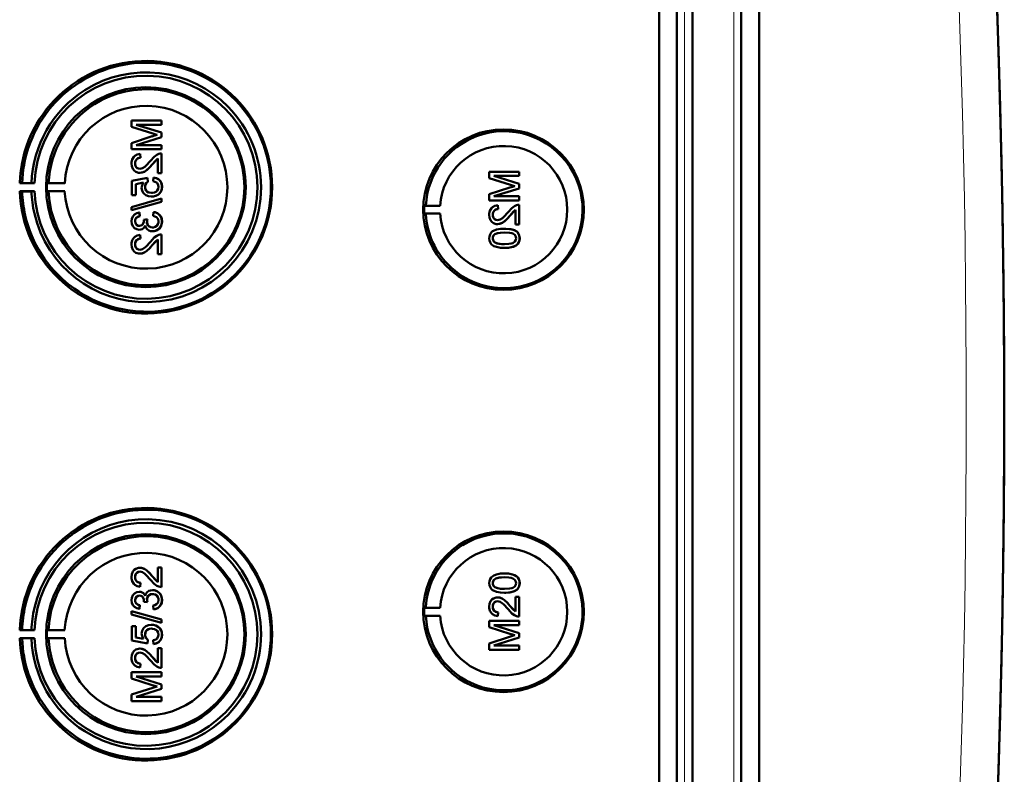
# Model space of a CAD drawing. Extents: x -2065 to 2446, y -2159 to 856.
# Tile 17 of 57: x 641 to 768, y -1638 to -1541. Entities that reach past the tile are written whole.
import ezdxf

# ---------------------------------------------------------------- set-up
doc = ezdxf.new("R2010")
doc.units = 0

msp = doc.modelspace()

# ---------------------------------------------------------------- linework, layer by layer
at = {"color": 7, "lineweight": 50}
for p, q in [((723.27, -1765.63), (723.27, -1417.6)), ((725.57, -1417.58), (725.57, -1765.65)), ((727.57, -1417.58), (727.57, -1765.65)), ((733.81, -1765.64), (733.81, -1417.58)), ((736.1, -1765.62), (736.1, -1417.61)), ((727.56, -1432.58), (727.56, -1745.38)), ((659.45, -1554.37), (655.59, -1554.37)), ((655.59, -1555.19), (655.59, -1554.37)), ((659.45, -1555.94), (656.19, -1554.92)), ((659.45, -1555.94), (656.19, -1554.92)), ((656.19, -1554.92), (659.45, -1554.92)), ((659.45, -1554.37), (659.45, -1554.37)), ((659.45, -1554.37), (659.45, -1554.92)), ((659.45, -1554.37), (659.45, -1554.92)), ((659.45, -1554.92), (659.45, -1554.92)), ((655.59, -1555.19), (658.3, -1556.05)), ((659.45, -1555.94), (659.45, -1555.94)), ((659.45, -1555.94), (659.45, -1556.51)), ((659.45, -1555.94), (659.45, -1556.51)), ((658.25, -1556.41), (655.59, -1557.27)), ((655.59, -1558.08), (655.59, -1557.27)), ((656.19, -1557.53), (659.45, -1556.51)), ((656.19, -1557.53), (659.45, -1556.51)), ((659.45, -1557.53), (656.19, -1557.53)), ((659.45, -1556.51), (659.45, -1556.51)), ((659.45, -1557.53), (659.45, -1557.53)), ((659.45, -1557.53), (659.45, -1558.08)), ((659.45, -1557.53), (659.45, -1558.08)), ((655.59, -1558.08), (659.45, -1558.08)), ((656.68, -1558.67), (656.69, -1558.67)), ((656.73, -1559.16), (656.68, -1558.67)), ((656.74, -1559.16), (656.69, -1558.67)), ((659.45, -1558.08), (659.45, -1558.08)), ((659.45, -1558.62), (659.45, -1558.62)), ((659.45, -1558.62), (659.45, -1561.14)), ((659.45, -1558.62), (659.45, -1561.14)), ((656.04, -1559.89), (656.05, -1559.89)), ((656.73, -1559.16), (656.74, -1559.16)), ((658.24, -1560.02), (658.25, -1560.02)), ((658.25, -1560.02), (658.95, -1559.26)), ((658.95, -1561.14), (658.95, -1559.25)), ((656.66, -1561.09), (656.67, -1561.09)), ((658.95, -1561.14), (659.45, -1561.14)), ((659.45, -1561.14), (659.45, -1561.14)), ((705.34, -1560.95), (701.48, -1560.95)), ((701.48, -1561.77), (701.48, -1560.95)), ((705.34, -1560.95), (705.34, -1560.95)), ((705.34, -1560.95), (705.34, -1561.5)), ((705.34, -1560.95), (705.34, -1561.5)), ((641.54, -1562.4), (641.24, -1562.44)), ((641.24, -1562.44), (643.12, -1562.44)), ((642.74, -1562.41), (641.54, -1562.4)), ((643.12, -1562.44), (642.74, -1562.41)), ((644.94, -1562.41), (644.73, -1562.44)), ((644.73, -1562.44), (647.01, -1562.44)), ((647.01, -1562.44), (644.94, -1562.41)), ((657.62, -1561.73), (655.64, -1562.13)), ((655.64, -1563.95), (655.64, -1562.13)), ((656.14, -1562.53), (657.14, -1562.33)), ((656.14, -1562.53), (656.15, -1562.53)), ((656.14, -1562.53), (656.14, -1563.95)), ((656.15, -1562.53), (657.14, -1562.33)), ((656.15, -1562.53), (656.15, -1563.95)), ((657.62, -1561.73), (657.63, -1561.73)), ((657.67, -1562.23), (657.62, -1561.73)), ((657.68, -1562.23), (657.63, -1561.73)), ((657.67, -1562.23), (657.68, -1562.23)), ((658.41, -1561.68), (658.36, -1562.18)), ((658.41, -1561.68), (658.42, -1561.68)), ((701.48, -1561.77), (704.19, -1562.63)), ((705.34, -1562.52), (702.08, -1561.5)), ((705.34, -1562.52), (702.08, -1561.5)), ((702.08, -1561.5), (705.34, -1561.5)), ((705.34, -1561.5), (705.34, -1561.5)), ((705.34, -1562.52), (705.34, -1562.52)), ((705.34, -1562.52), (705.34, -1563.09)), ((705.34, -1562.52), (705.34, -1563.09)), ((641.54, -1563.49), (641.24, -1563.44)), ((641.24, -1563.44), (643.12, -1563.44)), ((642.74, -1563.47), (641.54, -1563.49)), ((643.12, -1563.44), (642.74, -1563.47)), ((644.94, -1563.47), (644.73, -1563.44)), ((644.73, -1563.44), (647.01, -1563.44)), ((647.01, -1563.44), (644.94, -1563.47)), ((657.32, -1562.88), (657.33, -1562.88)), ((659.03, -1563.86), (659.04, -1563.86)), ((659.49, -1562.88), (659.5, -1562.88)), ((704.14, -1562.99), (701.48, -1563.85)), ((701.48, -1564.66), (701.48, -1563.85)), ((702.08, -1564.11), (705.34, -1563.09)), ((702.08, -1564.11), (705.34, -1563.09)), ((705.34, -1563.09), (705.34, -1563.09)), ((659.45, -1564.4), (655.59, -1565.49)), ((655.59, -1565.89), (659.45, -1564.81)), ((655.6, -1565.89), (659.45, -1564.81)), ((655.64, -1563.95), (656.14, -1563.95)), ((656.14, -1563.95), (656.15, -1563.95)), ((658.12, -1564.15), (658.13, -1564.15)), ((659.45, -1564.4), (659.45, -1564.4)), ((659.45, -1564.4), (659.45, -1564.81)), ((659.45, -1564.4), (659.45, -1564.81)), ((659.45, -1564.81), (659.45, -1564.81)), ((701.48, -1564.66), (705.34, -1564.66)), ((705.34, -1564.11), (702.08, -1564.11)), ((705.34, -1564.11), (705.34, -1564.11)), ((705.34, -1564.11), (705.34, -1564.66)), ((705.34, -1564.11), (705.34, -1564.66)), ((705.34, -1564.66), (705.34, -1564.66)), ((705.34, -1565.2), (705.34, -1565.2)), ((705.34, -1565.2), (705.34, -1567.72)), ((705.34, -1565.2), (705.34, -1567.72)), ((655.59, -1565.89), (655.59, -1565.49)), ((655.59, -1565.89), (655.6, -1565.89)), ((656.58, -1566.18), (656.59, -1566.18)), ((656.63, -1566.67), (656.58, -1566.18)), ((656.64, -1566.67), (656.59, -1566.18)), ((658.41, -1566.13), (658.36, -1566.62)), ((658.41, -1566.13), (658.42, -1566.13)), ((693.14, -1565.32), (693.34, -1565.29)), ((693.14, -1565.32), (695.18, -1565.32)), ((693.14, -1566.32), (693.34, -1566.35)), ((693.14, -1566.32), (695.18, -1566.32)), ((693.34, -1565.29), (695.18, -1565.32)), ((693.34, -1566.35), (695.18, -1566.32)), ((701.93, -1566.47), (701.94, -1566.47)), ((702.57, -1565.25), (702.58, -1565.25)), ((702.62, -1565.74), (702.57, -1565.25)), ((702.63, -1565.74), (702.58, -1565.25)), ((702.62, -1565.74), (702.63, -1565.74)), ((704.13, -1566.6), (704.84, -1565.84)), ((704.84, -1567.72), (704.84, -1565.83)), ((656.04, -1567.32), (656.05, -1567.32)), ((656.63, -1566.67), (656.64, -1566.67)), ((657.62, -1567.06), (657.17, -1567.11)), ((657.17, -1567.11), (657.18, -1567.18)), ((657.57, -1567.38), (657.57, -1567.38)), ((657.62, -1567.06), (657.63, -1567.06)), ((659.49, -1567.33), (659.5, -1567.33)), ((702.55, -1567.67), (702.55, -1567.67)), ((704.13, -1566.6), (704.13, -1566.6)), ((704.84, -1567.72), (705.34, -1567.72)), ((705.34, -1567.72), (705.34, -1567.72)), ((656.57, -1568.4), (656.58, -1568.4)), ((658.29, -1568.6), (658.29, -1568.6)), ((659.45, -1568.99), (659.45, -1568.99)), ((659.45, -1568.99), (659.45, -1571.51)), ((659.45, -1568.99), (659.45, -1571.51)), ((702.19, -1568.98), (702.2, -1568.98)), ((703.44, -1568.26), (703.44, -1568.26)), ((705.01, -1568.64), (705.02, -1568.64)), ((656.04, -1570.27), (656.05, -1570.27)), ((656.68, -1569.04), (656.69, -1569.04)), ((656.73, -1569.54), (656.68, -1569.04)), ((656.74, -1569.54), (656.69, -1569.04)), ((656.73, -1569.54), (656.74, -1569.54)), ((658.25, -1570.39), (658.95, -1569.63)), ((658.95, -1571.51), (658.95, -1569.63)), ((701.93, -1569.49), (701.94, -1569.49)), ((705.38, -1569.5), (705.39, -1569.5)), ((656.66, -1571.46), (656.67, -1571.46)), ((658.24, -1570.39), (658.25, -1570.39)), ((658.95, -1571.51), (659.45, -1571.51)), ((659.45, -1571.51), (659.45, -1571.51)), ((703.44, -1570.73), (703.44, -1570.73)), ((656.66, -1611.77), (656.67, -1611.77)), ((658.95, -1611.72), (659.45, -1611.72)), ((658.95, -1613.6), (658.95, -1611.72)), ((659.45, -1611.72), (659.45, -1614.24)), ((659.45, -1611.72), (659.45, -1614.24)), ((659.45, -1611.72), (659.45, -1611.72)), ((656.04, -1612.96), (656.05, -1612.96)), ((658.24, -1612.84), (658.25, -1612.84)), ((658.25, -1612.84), (658.95, -1613.6)), ((703.44, -1612.5), (703.44, -1612.5)), ((656.73, -1613.69), (656.68, -1614.19)), ((656.68, -1614.19), (656.69, -1614.19)), ((656.74, -1613.69), (656.69, -1614.19)), ((656.73, -1613.69), (656.74, -1613.69)), ((659.45, -1614.24), (659.45, -1614.24)), ((701.93, -1613.74), (701.94, -1613.74)), ((702.19, -1614.25), (702.2, -1614.25)), ((705.38, -1613.73), (705.39, -1613.73)), ((656.57, -1614.83), (656.58, -1614.83)), ((658.29, -1614.63), (658.29, -1614.63)), ((702.55, -1615.56), (702.55, -1615.56)), ((703.44, -1614.97), (703.44, -1614.97)), ((704.84, -1615.51), (705.34, -1615.51)), ((704.84, -1617.39), (704.84, -1615.51)), ((705.01, -1614.59), (705.02, -1614.59)), ((705.34, -1615.51), (705.34, -1618.03)), ((705.34, -1615.51), (705.34, -1618.03)), ((705.34, -1615.51), (705.34, -1615.51)), ((656.04, -1615.91), (656.05, -1615.91)), ((656.63, -1616.56), (656.58, -1617.05)), ((656.64, -1616.56), (656.59, -1617.05)), ((656.63, -1616.56), (656.64, -1616.56)), ((657.17, -1616.12), (657.18, -1616.05)), ((657.62, -1616.17), (657.17, -1616.12)), ((657.57, -1615.85), (657.57, -1615.85)), ((657.62, -1616.17), (657.63, -1616.17)), ((658.41, -1617.1), (658.36, -1616.61)), ((659.49, -1615.9), (659.5, -1615.9)), ((693.14, -1616.91), (693.34, -1616.88)), ((693.14, -1616.91), (695.18, -1616.91)), ((693.34, -1616.88), (695.18, -1616.91)), ((701.93, -1616.76), (701.94, -1616.76)), ((704.13, -1616.63), (704.84, -1617.39)), ((704.13, -1616.63), (704.13, -1616.63)), ((655.59, -1617.34), (659.45, -1618.42)), ((655.59, -1617.74), (655.59, -1617.34)), ((655.59, -1617.34), (655.6, -1617.34)), ((659.45, -1618.83), (655.59, -1617.74)), ((655.6, -1617.34), (659.45, -1618.42)), ((656.58, -1617.05), (656.59, -1617.05)), ((658.41, -1617.1), (658.42, -1617.1)), ((693.14, -1617.91), (693.34, -1617.94)), ((693.14, -1617.91), (695.18, -1617.91)), ((693.34, -1617.94), (695.18, -1617.91)), ((702.62, -1617.49), (702.57, -1617.98)), ((702.57, -1617.98), (702.58, -1617.98)), ((702.63, -1617.49), (702.58, -1617.98)), ((702.62, -1617.49), (702.63, -1617.49)), ((705.34, -1618.03), (705.34, -1618.03)), ((655.64, -1619.27), (656.14, -1619.27)), ((655.64, -1621.1), (655.64, -1619.27)), ((656.14, -1619.27), (656.14, -1620.7)), ((656.14, -1619.27), (656.15, -1619.27)), ((656.15, -1619.27), (656.15, -1620.7)), ((658.12, -1619.08), (658.13, -1619.08)), ((659.03, -1619.37), (659.04, -1619.37)), ((659.45, -1618.42), (659.45, -1618.83)), ((659.45, -1618.42), (659.45, -1618.83)), ((659.45, -1618.42), (659.45, -1618.42)), ((659.45, -1618.83), (659.45, -1618.83)), ((701.48, -1618.57), (705.34, -1618.57)), ((701.48, -1619.38), (701.48, -1618.57)), ((704.14, -1620.24), (701.48, -1619.38)), ((702.08, -1619.12), (705.34, -1620.14)), ((702.08, -1619.12), (705.34, -1620.14)), ((705.34, -1619.12), (702.08, -1619.12)), ((705.34, -1618.57), (705.34, -1619.12)), ((705.34, -1618.57), (705.34, -1619.12)), ((705.34, -1618.57), (705.34, -1618.57)), ((705.34, -1619.12), (705.34, -1619.12)), ((641.54, -1619.74), (641.24, -1619.79)), ((641.24, -1619.79), (643.12, -1619.79)), ((641.54, -1620.83), (641.24, -1620.79)), ((641.24, -1620.79), (643.12, -1620.79)), ((642.74, -1619.76), (641.54, -1619.74)), ((643.12, -1619.79), (642.74, -1619.76)), ((643.12, -1620.79), (642.74, -1620.81)), ((644.94, -1619.75), (644.73, -1619.79)), ((644.73, -1619.79), (647.01, -1619.79)), ((644.94, -1620.82), (644.73, -1620.79)), ((644.73, -1620.79), (647.01, -1620.79)), ((647.01, -1619.79), (644.94, -1619.75)), ((647.01, -1620.79), (644.94, -1620.82)), ((656.14, -1620.7), (657.14, -1620.89)), ((656.14, -1620.7), (656.15, -1620.7)), ((656.15, -1620.7), (657.14, -1620.89)), ((657.32, -1620.34), (657.33, -1620.34)), ((659.49, -1620.35), (659.5, -1620.35)), ((701.48, -1621.46), (704.19, -1620.6)), ((705.34, -1620.71), (702.08, -1621.73)), ((705.34, -1620.71), (702.08, -1621.73)), ((705.34, -1620.14), (705.34, -1620.71)), ((705.34, -1620.14), (705.34, -1620.71)), ((705.34, -1620.14), (705.34, -1620.14)), ((705.34, -1620.71), (705.34, -1620.71)), ((642.74, -1620.81), (641.54, -1620.83)), ((657.62, -1621.5), (655.64, -1621.1)), ((657.67, -1621), (657.62, -1621.5)), ((657.62, -1621.5), (657.63, -1621.5)), ((657.68, -1621), (657.63, -1621.5)), ((657.67, -1621), (657.68, -1621)), ((658.41, -1621.55), (658.36, -1621.05)), ((658.41, -1621.55), (658.42, -1621.55)), ((701.48, -1622.28), (701.48, -1621.46)), ((702.08, -1621.73), (705.34, -1621.73)), ((705.34, -1621.73), (705.34, -1622.28)), ((705.34, -1621.73), (705.34, -1622.28)), ((705.34, -1621.73), (705.34, -1621.73)), ((656.66, -1622.14), (656.67, -1622.14)), ((658.24, -1623.21), (658.25, -1623.21)), ((658.25, -1623.21), (658.95, -1623.97)), ((658.95, -1623.97), (658.95, -1622.09)), ((658.95, -1622.09), (659.45, -1622.09)), ((659.45, -1622.09), (659.45, -1624.61)), ((659.45, -1622.09), (659.45, -1624.61)), ((659.45, -1622.09), (659.45, -1622.09)), ((705.34, -1622.28), (701.48, -1622.28)), ((705.34, -1622.28), (705.34, -1622.28)), ((656.04, -1623.34), (656.05, -1623.34)), ((656.73, -1624.07), (656.68, -1624.56)), ((656.68, -1624.56), (656.69, -1624.56)), ((656.74, -1624.07), (656.69, -1624.56)), ((656.73, -1624.07), (656.74, -1624.07)), ((655.59, -1625.15), (659.45, -1625.15)), ((655.59, -1625.96), (655.59, -1625.15)), ((656.19, -1625.7), (659.45, -1626.72)), ((656.19, -1625.7), (659.45, -1626.72)), ((659.45, -1625.7), (656.19, -1625.7)), ((659.45, -1624.61), (659.45, -1624.61)), ((659.45, -1625.15), (659.45, -1625.7)), ((659.45, -1625.15), (659.45, -1625.7)), ((659.45, -1625.15), (659.45, -1625.15)), ((659.45, -1625.7), (659.45, -1625.7)), ((658.25, -1626.82), (655.59, -1625.96)), ((659.45, -1626.72), (659.45, -1627.29)), ((659.45, -1626.72), (659.45, -1627.29)), ((659.45, -1626.72), (659.45, -1626.72)), ((655.59, -1628.04), (658.3, -1627.18)), ((655.59, -1628.86), (655.59, -1628.04)), ((659.45, -1627.29), (656.19, -1628.31)), ((659.45, -1627.29), (656.19, -1628.31)), ((656.19, -1628.31), (659.45, -1628.31)), ((659.45, -1627.29), (659.45, -1627.29)), ((659.45, -1628.31), (659.45, -1628.86)), ((659.45, -1628.31), (659.45, -1628.86)), ((659.45, -1628.31), (659.45, -1628.31)), ((659.45, -1628.86), (655.59, -1628.86)), ((659.45, -1628.86), (659.45, -1628.86))]:
    msp.add_line(p, q, dxfattribs=at)
at = {"color": 7, "lineweight": 18}
for p, q in [((726.53, -1417.58), (726.53, -1765.65)), ((732.85, -1765.64), (732.85, -1417.58))]:
    msp.add_line(p, q, dxfattribs=at)
at = {"color": 7, "lineweight": 50}
for points in [[(656.68, -1558.67), (656.32, -1558.74), (656, -1558.92), (655.86, -1559.05), (655.68, -1559.37), (655.6, -1559.73), (655.59, -1559.9)], [(659.1, -1558.67), (658.84, -1558.79), (658.49, -1559.03), (658.01, -1559.56)], [(655.59, -1559.9), (655.63, -1560.26), (655.76, -1560.59), (655.93, -1560.8), (656.15, -1560.96), (656.49, -1561.08), (656.66, -1561.09)], [(656.04, -1559.89), (656.1, -1559.56), (656.22, -1559.37), (656.4, -1559.23), (656.62, -1559.17), (656.73, -1559.16)], [(656.66, -1560.6), (656.46, -1560.56), (656.27, -1560.45), (656.14, -1560.29), (656.06, -1560.1), (656.04, -1559.89)], [(656.05, -1559.89), (656.07, -1559.67), (656.13, -1559.5), (656.3, -1559.3), (656.55, -1559.18), (656.74, -1559.16)], [(656.67, -1560.6), (656.47, -1560.56), (656.32, -1560.48), (656.18, -1560.35), (656.1, -1560.2), (656.05, -1559.89)], [(658.01, -1559.56), (657.42, -1560.2), (657.29, -1560.32), (657, -1560.51), (656.66, -1560.6)], [(656.66, -1561.09), (656.85, -1561.07), (657.23, -1560.95), (657.56, -1560.73), (657.85, -1560.46), (658.24, -1560.02)], [(656.67, -1561.09), (656.95, -1561.05), (657.29, -1560.92), (657.55, -1560.74), (657.96, -1560.34), (658.25, -1560.02)], [(658.24, -1560.02), (658.64, -1559.54), (658.95, -1559.25)], [(657.14, -1562.33), (656.98, -1562.59), (656.89, -1562.87), (656.88, -1563.02)], [(657.32, -1562.88), (657.37, -1562.58), (657.49, -1562.38), (657.67, -1562.23)], [(657.33, -1562.88), (657.34, -1562.73), (657.46, -1562.44), (657.68, -1562.23)], [(658.36, -1562.18), (658.57, -1562.23), (658.77, -1562.32), (658.86, -1562.39), (659.02, -1562.67), (659.05, -1562.88)], [(659.49, -1562.88), (659.49, -1562.7), (659.39, -1562.35), (659.31, -1562.19), (659.07, -1561.93), (658.75, -1561.76), (658.41, -1561.68)], [(659.5, -1562.88), (659.46, -1562.52), (659.31, -1562.18), (659.04, -1561.9), (658.81, -1561.78), (658.42, -1561.68)], [(656.88, -1563.02), (656.94, -1563.39), (657.13, -1563.72), (657.41, -1563.97), (657.76, -1564.11), (658.12, -1564.15)], [(658.15, -1563.66), (657.9, -1563.63), (657.77, -1563.6), (657.55, -1563.47), (657.46, -1563.37), (657.35, -1563.14), (657.32, -1562.88)], [(658.12, -1564.15), (658.41, -1564.13), (658.78, -1564.01), (659.03, -1563.86)], [(658.13, -1564.15), (658.33, -1564.14), (658.7, -1564.05), (659.04, -1563.86)], [(659.05, -1562.88), (659.01, -1563.15), (658.88, -1563.38), (658.78, -1563.47), (658.54, -1563.6), (658.28, -1563.65), (658.15, -1563.66)], [(659.03, -1563.86), (659.27, -1563.62), (659.38, -1563.43), (659.46, -1563.21), (659.49, -1562.88)], [(659.04, -1563.86), (659.2, -1563.71), (659.34, -1563.53), (659.43, -1563.32), (659.49, -1563.1), (659.5, -1562.88)], [(656.58, -1566.18), (656.27, -1566.27), (655.98, -1566.43), (655.76, -1566.68), (655.63, -1566.98), (655.59, -1567.3)], [(659.49, -1567.33), (659.45, -1566.97), (659.3, -1566.64), (659.06, -1566.38), (658.91, -1566.28), (658.58, -1566.15), (658.41, -1566.13)], [(659.5, -1567.33), (659.46, -1566.98), (659.37, -1566.75), (659.23, -1566.54), (658.96, -1566.3), (658.62, -1566.16), (658.42, -1566.13)], [(702.57, -1565.25), (702.21, -1565.32), (701.89, -1565.5), (701.75, -1565.63), (701.57, -1565.95), (701.49, -1566.31), (701.48, -1566.48)], [(701.93, -1566.47), (701.99, -1566.14), (702.11, -1565.95), (702.29, -1565.81), (702.51, -1565.75), (702.62, -1565.74)], [(702.55, -1567.18), (702.34, -1567.14), (702.16, -1567.03), (702.03, -1566.87), (701.95, -1566.68), (701.93, -1566.47)], [(701.94, -1566.47), (701.96, -1566.25), (702.02, -1566.08), (702.19, -1565.88), (702.44, -1565.76), (702.63, -1565.74)], [(702.56, -1567.18), (702.36, -1567.14), (702.21, -1567.06), (702.07, -1566.93), (701.99, -1566.78), (701.94, -1566.47)], [(703.89, -1566.14), (703.31, -1566.78), (703.18, -1566.9), (702.89, -1567.09), (702.55, -1567.18)], [(704.99, -1565.25), (704.73, -1565.37), (704.38, -1565.61), (703.89, -1566.14)], [(704.13, -1566.6), (704.53, -1566.12), (704.84, -1565.83)], [(655.59, -1567.3), (655.64, -1567.63), (655.76, -1567.93), (655.97, -1568.18), (656.26, -1568.34), (656.57, -1568.4)], [(656.04, -1567.32), (656.06, -1567.13), (656.2, -1566.87), (656.36, -1566.76), (656.63, -1566.67)], [(656.59, -1567.91), (656.41, -1567.88), (656.25, -1567.79), (656.09, -1567.58), (656.04, -1567.32)], [(656.05, -1567.32), (656.07, -1567.13), (656.14, -1566.96), (656.27, -1566.82), (656.43, -1566.73), (656.64, -1566.67)], [(656.6, -1567.91), (656.42, -1567.88), (656.21, -1567.75), (656.08, -1567.53), (656.05, -1567.32)], [(657.18, -1567.18), (657.16, -1567.39), (657.04, -1567.68), (656.89, -1567.83), (656.79, -1567.87), (656.59, -1567.91)], [(658.28, -1568.1), (658.06, -1568.07), (657.85, -1567.97), (657.77, -1567.9), (657.63, -1567.71), (657.57, -1567.49), (657.57, -1567.38)], [(658.29, -1568.1), (658.06, -1568.07), (657.89, -1567.99), (657.69, -1567.8), (657.59, -1567.52), (657.57, -1567.38)], [(659.05, -1567.34), (659.04, -1567.46), (658.98, -1567.7), (658.83, -1567.89), (658.63, -1568.03), (658.4, -1568.1), (658.28, -1568.1)], [(658.29, -1568.6), (658.48, -1568.58), (658.85, -1568.46), (659.16, -1568.22), (659.38, -1567.89), (659.48, -1567.51), (659.49, -1567.33)], [(658.29, -1568.6), (658.68, -1568.54), (658.91, -1568.43), (659.12, -1568.27), (659.29, -1568.07), (659.45, -1567.71), (659.5, -1567.33)], [(658.36, -1566.62), (658.57, -1566.68), (658.77, -1566.78), (658.99, -1567.02), (659.05, -1567.34)], [(701.48, -1566.48), (701.52, -1566.84), (701.65, -1567.17), (701.82, -1567.38), (702.04, -1567.54), (702.38, -1567.66), (702.55, -1567.67)], [(702.55, -1567.67), (702.84, -1567.63), (703.18, -1567.5), (703.44, -1567.32), (703.85, -1566.92), (704.13, -1566.6)], [(702.55, -1567.67), (702.74, -1567.65), (703.12, -1567.53), (703.45, -1567.31), (703.74, -1567.04), (704.13, -1566.6)], [(656.57, -1568.4), (656.77, -1568.38), (656.95, -1568.31), (657.11, -1568.19), (657.29, -1567.96), (657.34, -1567.87)], [(656.58, -1568.4), (656.77, -1568.38), (656.96, -1568.31), (657.12, -1568.19), (657.25, -1568.05), (657.34, -1567.89)], [(657.34, -1567.87), (657.43, -1568.12), (657.58, -1568.33), (657.79, -1568.48), (658.03, -1568.57), (658.29, -1568.6)], [(703.44, -1568.26), (702.91, -1568.29), (702.4, -1568.38), (702.03, -1568.53), (701.92, -1568.6), (701.73, -1568.77), (701.58, -1569), (701.51, -1569.25), (701.48, -1569.5)], [(701.93, -1569.49), (701.94, -1569.37), (702.03, -1569.15), (702.19, -1568.98)], [(701.94, -1569.49), (701.96, -1569.31), (702.11, -1569.06), (702.2, -1568.98)], [(702.19, -1568.98), (702.54, -1568.84), (702.91, -1568.78), (703.43, -1568.76)], [(702.2, -1568.98), (702.6, -1568.83), (702.93, -1568.78), (703.44, -1568.76)], [(703.43, -1568.76), (704.09, -1568.79), (704.36, -1568.84), (704.5, -1568.89), (704.77, -1569.07), (704.91, -1569.31), (704.94, -1569.5)], [(705.01, -1568.64), (704.73, -1568.47), (704.25, -1568.33), (703.6, -1568.27), (703.44, -1568.26)], [(705.02, -1568.64), (704.59, -1568.42), (704.11, -1568.31), (703.44, -1568.26)], [(705.38, -1569.5), (705.33, -1569.11), (705.21, -1568.85), (705.01, -1568.64)], [(705.39, -1569.5), (705.34, -1569.12), (705.16, -1568.77), (705.02, -1568.64)], [(656.68, -1569.04), (656.32, -1569.12), (656, -1569.29), (655.86, -1569.42), (655.68, -1569.74), (655.6, -1570.1), (655.59, -1570.28)], [(656.04, -1570.27), (656.1, -1569.93), (656.22, -1569.74), (656.4, -1569.6), (656.62, -1569.54), (656.73, -1569.54)], [(656.66, -1570.97), (656.46, -1570.93), (656.27, -1570.83), (656.14, -1570.67), (656.06, -1570.47), (656.04, -1570.27)], [(656.05, -1570.27), (656.07, -1570.04), (656.13, -1569.87), (656.3, -1569.67), (656.55, -1569.56), (656.74, -1569.54)], [(656.67, -1570.97), (656.47, -1570.93), (656.32, -1570.85), (656.18, -1570.72), (656.1, -1570.57), (656.05, -1570.27)], [(658.01, -1569.93), (657.42, -1570.57), (657.29, -1570.69), (657, -1570.89), (656.66, -1570.97)], [(659.1, -1569.04), (658.84, -1569.16), (658.49, -1569.41), (658.01, -1569.93)], [(658.24, -1570.39), (658.64, -1569.91), (658.95, -1569.63)], [(701.48, -1569.5), (701.51, -1569.76), (701.59, -1570.01), (701.73, -1570.23), (701.93, -1570.4), (702.09, -1570.49), (702.42, -1570.61), (702.93, -1570.71), (703.44, -1570.73)], [(703.43, -1570.24), (703.06, -1570.23), (702.75, -1570.2), (702.47, -1570.14), (702.33, -1570.09), (702.08, -1569.9), (701.94, -1569.64), (701.93, -1569.49)], [(703.44, -1570.24), (702.88, -1570.21), (702.51, -1570.15), (702.33, -1570.08), (702.17, -1569.98), (702.04, -1569.84), (701.94, -1569.58), (701.94, -1569.49)], [(704.94, -1569.5), (704.91, -1569.68), (704.77, -1569.91), (704.52, -1570.1), (704.31, -1570.16), (703.99, -1570.21), (703.43, -1570.24)], [(703.44, -1570.73), (703.94, -1570.71), (704.12, -1570.69), (704.61, -1570.57), (704.96, -1570.39), (705.21, -1570.14), (705.36, -1569.8), (705.39, -1569.5)], [(703.44, -1570.73), (703.96, -1570.71), (704.47, -1570.61), (704.72, -1570.52), (704.95, -1570.4), (705.14, -1570.22), (705.29, -1570), (705.36, -1569.74), (705.38, -1569.5)], [(655.59, -1570.28), (655.63, -1570.63), (655.76, -1570.96), (655.93, -1571.18), (656.15, -1571.34), (656.49, -1571.45), (656.66, -1571.46)], [(656.66, -1571.46), (656.85, -1571.45), (657.23, -1571.32), (657.56, -1571.1), (657.85, -1570.83), (658.24, -1570.39)], [(656.67, -1571.46), (656.95, -1571.43), (657.29, -1571.29), (657.55, -1571.11), (657.96, -1570.71), (658.25, -1570.39)], [(655.59, -1612.95), (655.63, -1612.6), (655.76, -1612.26), (655.93, -1612.05), (656.15, -1611.89), (656.49, -1611.78), (656.66, -1611.77)], [(656.66, -1611.77), (656.85, -1611.78), (657.23, -1611.91), (657.56, -1612.13), (657.85, -1612.4), (658.24, -1612.84)], [(656.67, -1611.77), (656.95, -1611.8), (657.29, -1611.94), (657.55, -1612.12), (657.96, -1612.51), (658.25, -1612.84)], [(656.68, -1614.19), (656.32, -1614.11), (656, -1613.94), (655.86, -1613.81), (655.68, -1613.49), (655.6, -1613.13), (655.59, -1612.95)], [(656.66, -1612.26), (656.46, -1612.3), (656.27, -1612.4), (656.14, -1612.56), (656.06, -1612.76), (656.04, -1612.96)], [(656.04, -1612.96), (656.1, -1613.3), (656.22, -1613.49), (656.4, -1613.63), (656.62, -1613.69), (656.73, -1613.69)], [(656.67, -1612.26), (656.47, -1612.29), (656.32, -1612.37), (656.18, -1612.51), (656.1, -1612.66), (656.05, -1612.96)], [(656.05, -1612.96), (656.07, -1613.19), (656.13, -1613.35), (656.3, -1613.56), (656.55, -1613.67), (656.74, -1613.69)], [(658.01, -1613.3), (657.42, -1612.66), (657.29, -1612.54), (657, -1612.34), (656.66, -1612.26)], [(658.24, -1612.84), (658.64, -1613.32), (658.95, -1613.6)], [(701.48, -1613.73), (701.51, -1613.47), (701.59, -1613.22), (701.73, -1613), (701.93, -1612.82), (702.09, -1612.74), (702.42, -1612.61), (702.93, -1612.52), (703.44, -1612.5)], [(703.43, -1612.99), (703.06, -1613), (702.75, -1613.03), (702.47, -1613.09), (702.33, -1613.14), (702.08, -1613.33), (701.94, -1613.59), (701.93, -1613.74)], [(703.44, -1612.99), (702.88, -1613.02), (702.51, -1613.08), (702.33, -1613.15), (702.17, -1613.25), (702.04, -1613.39), (701.94, -1613.65), (701.94, -1613.74)], [(704.94, -1613.73), (704.91, -1613.55), (704.77, -1613.31), (704.52, -1613.13), (704.31, -1613.07), (703.99, -1613.02), (703.43, -1612.99)], [(703.44, -1612.5), (703.94, -1612.52), (704.12, -1612.54), (704.61, -1612.66), (704.96, -1612.84), (705.21, -1613.09), (705.36, -1613.42), (705.39, -1613.73)], [(703.44, -1612.5), (703.96, -1612.52), (704.47, -1612.62), (704.72, -1612.7), (704.95, -1612.83), (705.14, -1613.01), (705.29, -1613.23), (705.36, -1613.48), (705.38, -1613.73)], [(659.1, -1614.18), (658.84, -1614.07), (658.49, -1613.82), (658.01, -1613.3)], [(703.44, -1614.97), (702.91, -1614.94), (702.4, -1614.85), (702.03, -1614.7), (701.92, -1614.63), (701.73, -1614.46), (701.58, -1614.23), (701.51, -1613.98), (701.48, -1613.73)], [(701.93, -1613.74), (701.94, -1613.86), (702.03, -1614.08), (702.19, -1614.25)], [(701.94, -1613.74), (701.96, -1613.92), (702.11, -1614.17), (702.2, -1614.25)], [(702.19, -1614.25), (702.54, -1614.39), (702.91, -1614.45), (703.43, -1614.47)], [(702.2, -1614.25), (702.6, -1614.4), (702.93, -1614.45), (703.44, -1614.47)], [(703.43, -1614.47), (704.09, -1614.44), (704.36, -1614.38), (704.5, -1614.34), (704.77, -1614.16), (704.91, -1613.92), (704.94, -1613.73)], [(705.38, -1613.73), (705.33, -1614.11), (705.21, -1614.38), (705.01, -1614.59)], [(705.39, -1613.73), (705.34, -1614.11), (705.16, -1614.46), (705.02, -1614.59)], [(655.59, -1615.93), (655.64, -1615.6), (655.76, -1615.3), (655.97, -1615.05), (656.26, -1614.88), (656.57, -1614.83)], [(656.59, -1615.32), (656.41, -1615.35), (656.25, -1615.43), (656.09, -1615.65), (656.04, -1615.91)], [(656.6, -1615.32), (656.42, -1615.35), (656.21, -1615.48), (656.08, -1615.7), (656.05, -1615.91)], [(656.57, -1614.83), (656.77, -1614.85), (656.95, -1614.92), (657.11, -1615.04), (657.29, -1615.27), (657.34, -1615.35)], [(656.58, -1614.83), (656.77, -1614.85), (656.96, -1614.92), (657.12, -1615.04), (657.25, -1615.18), (657.34, -1615.34)], [(657.18, -1616.05), (657.16, -1615.84), (657.04, -1615.55), (656.89, -1615.4), (656.79, -1615.35), (656.59, -1615.32)], [(657.34, -1615.35), (657.43, -1615.11), (657.58, -1614.9), (657.79, -1614.74), (658.03, -1614.66), (658.29, -1614.63)], [(658.29, -1615.13), (658.06, -1615.16), (657.89, -1615.24), (657.69, -1615.43), (657.59, -1615.71), (657.57, -1615.85)], [(658.28, -1615.13), (658.06, -1615.16), (657.85, -1615.26), (657.77, -1615.33), (657.63, -1615.52), (657.57, -1615.74), (657.57, -1615.85)], [(659.05, -1615.89), (659.04, -1615.76), (658.98, -1615.53), (658.83, -1615.34), (658.63, -1615.2), (658.4, -1615.13), (658.28, -1615.13)], [(658.29, -1614.63), (658.68, -1614.69), (658.91, -1614.8), (659.12, -1614.96), (659.29, -1615.15), (659.45, -1615.51), (659.5, -1615.9)], [(658.29, -1614.63), (658.48, -1614.65), (658.85, -1614.77), (659.16, -1615.01), (659.38, -1615.34), (659.48, -1615.72), (659.49, -1615.9)], [(701.48, -1616.74), (701.52, -1616.39), (701.65, -1616.06), (701.82, -1615.85), (702.04, -1615.69), (702.38, -1615.57), (702.55, -1615.56)], [(702.55, -1615.56), (702.84, -1615.59), (703.18, -1615.73), (703.44, -1615.91), (703.85, -1616.31), (704.13, -1616.63)], [(702.55, -1615.56), (702.74, -1615.58), (703.12, -1615.7), (703.45, -1615.92), (703.74, -1616.19), (704.13, -1616.63)], [(705.02, -1614.59), (704.59, -1614.81), (704.11, -1614.92), (703.44, -1614.97)], [(705.01, -1614.59), (704.73, -1614.76), (704.25, -1614.9), (703.6, -1614.96), (703.44, -1614.97)], [(656.58, -1617.05), (656.27, -1616.96), (655.98, -1616.79), (655.76, -1616.55), (655.63, -1616.25), (655.59, -1615.93)], [(656.04, -1615.91), (656.06, -1616.1), (656.2, -1616.36), (656.36, -1616.47), (656.63, -1616.56)], [(656.05, -1615.91), (656.07, -1616.1), (656.14, -1616.27), (656.27, -1616.41), (656.43, -1616.5), (656.64, -1616.56)], [(658.36, -1616.61), (658.57, -1616.55), (658.77, -1616.45), (658.99, -1616.21), (659.05, -1615.89)], [(659.49, -1615.9), (659.45, -1616.26), (659.3, -1616.58), (659.06, -1616.85), (658.91, -1616.95), (658.58, -1617.07), (658.41, -1617.1)], [(659.5, -1615.9), (659.46, -1616.25), (659.37, -1616.48), (659.23, -1616.69), (658.96, -1616.93), (658.62, -1617.07), (658.42, -1617.1)], [(702.57, -1617.98), (702.21, -1617.9), (701.89, -1617.73), (701.75, -1617.6), (701.57, -1617.28), (701.49, -1616.92), (701.48, -1616.74)], [(702.55, -1616.05), (702.34, -1616.09), (702.16, -1616.19), (702.03, -1616.36), (701.95, -1616.55), (701.93, -1616.76)], [(701.93, -1616.76), (701.99, -1617.09), (702.11, -1617.28), (702.29, -1617.42), (702.51, -1617.48), (702.62, -1617.49)], [(702.56, -1616.05), (702.36, -1616.09), (702.21, -1616.17), (702.07, -1616.3), (701.99, -1616.45), (701.94, -1616.76)], [(701.94, -1616.76), (701.96, -1616.98), (702.02, -1617.15), (702.19, -1617.35), (702.44, -1617.47), (702.63, -1617.49)], [(703.89, -1617.09), (703.31, -1616.45), (703.18, -1616.33), (702.89, -1616.14), (702.55, -1616.05)], [(704.13, -1616.63), (704.53, -1617.11), (704.84, -1617.39)], [(704.99, -1617.98), (704.73, -1617.86), (704.38, -1617.61), (703.89, -1617.09)], [(656.88, -1620.21), (656.94, -1619.84), (657.13, -1619.51), (657.41, -1619.26), (657.76, -1619.12), (658.12, -1619.08)], [(658.12, -1619.08), (658.41, -1619.1), (658.78, -1619.22), (659.03, -1619.37)], [(658.13, -1619.08), (658.33, -1619.09), (658.7, -1619.18), (659.04, -1619.37)], [(659.03, -1619.37), (659.27, -1619.61), (659.38, -1619.8), (659.46, -1620.02), (659.49, -1620.35)], [(659.04, -1619.37), (659.2, -1619.52), (659.34, -1619.7), (659.43, -1619.91), (659.49, -1620.13), (659.5, -1620.35)], [(657.14, -1620.89), (656.98, -1620.64), (656.89, -1620.36), (656.88, -1620.21)], [(658.15, -1619.57), (657.9, -1619.6), (657.77, -1619.63), (657.55, -1619.76), (657.46, -1619.86), (657.35, -1620.09), (657.32, -1620.34)], [(657.32, -1620.34), (657.37, -1620.65), (657.49, -1620.85), (657.67, -1621)], [(658.16, -1619.57), (657.91, -1619.6), (657.65, -1619.7), (657.44, -1619.9), (657.36, -1620.09), (657.33, -1620.34)], [(657.33, -1620.34), (657.34, -1620.5), (657.46, -1620.79), (657.68, -1621)], [(659.05, -1620.35), (659.01, -1620.08), (658.88, -1619.85), (658.78, -1619.76), (658.54, -1619.63), (658.28, -1619.58), (658.15, -1619.57)], [(658.36, -1621.05), (658.57, -1621), (658.77, -1620.91), (658.86, -1620.84), (659.02, -1620.56), (659.05, -1620.35)], [(659.49, -1620.35), (659.49, -1620.53), (659.39, -1620.88), (659.31, -1621.03), (659.07, -1621.3), (658.75, -1621.47), (658.41, -1621.55)], [(659.5, -1620.35), (659.46, -1620.7), (659.31, -1621.05), (659.04, -1621.33), (658.81, -1621.45), (658.42, -1621.55)], [(655.59, -1623.32), (655.63, -1622.97), (655.76, -1622.64), (655.93, -1622.43), (656.15, -1622.26), (656.49, -1622.15), (656.66, -1622.14)], [(656.68, -1624.56), (656.32, -1624.48), (656, -1624.31), (655.86, -1624.18), (655.68, -1623.86), (655.6, -1623.5), (655.59, -1623.32)], [(656.66, -1622.63), (656.46, -1622.67), (656.27, -1622.77), (656.14, -1622.94), (656.06, -1623.13), (656.04, -1623.34)], [(656.67, -1622.63), (656.47, -1622.67), (656.32, -1622.75), (656.18, -1622.88), (656.1, -1623.03), (656.05, -1623.34)], [(656.66, -1622.14), (656.85, -1622.16), (657.23, -1622.28), (657.56, -1622.5), (657.85, -1622.77), (658.24, -1623.21)], [(658.01, -1623.67), (657.42, -1623.03), (657.29, -1622.91), (657, -1622.72), (656.66, -1622.63)], [(656.67, -1622.14), (656.95, -1622.17), (657.29, -1622.31), (657.55, -1622.49), (657.96, -1622.89), (658.25, -1623.21)], [(658.24, -1623.21), (658.64, -1623.69), (658.95, -1623.97)], [(656.04, -1623.34), (656.1, -1623.67), (656.22, -1623.86), (656.4, -1624), (656.62, -1624.06), (656.73, -1624.07)], [(656.05, -1623.34), (656.07, -1623.56), (656.13, -1623.73), (656.3, -1623.93), (656.55, -1624.04), (656.74, -1624.07)], [(659.1, -1624.56), (658.84, -1624.44), (658.49, -1624.19), (658.01, -1623.67)]]:
    msp.add_lwpolyline(points, dxfattribs=at)
for centre, radius, start, end in [((-699.21, -1591.61), 1466.77, 351.97557, 8.02443), ((-699.21, -1591.61), 1466.77, 353.02402, 6.97598), ((657.5, -1562.93), 15.96, 83.4365, 122.3836), ((657.49, -1562.93), 15.96, 44.4909, 83.4341), ((657.47, -1562.93), 14.73, 44.4655, 122.3234), ((657.5, -1562.94), 15.97, 122.3846, 161.3177), ((657.48, -1562.94), 14.74, 122.3251, 177.9537), ((657.5, -1562.93), 12.56, 44.3738, 122.063), ((657.51, -1562.94), 12.57, 122.0669, 177.5759), ((657.44, -1562.94), 10.44, 359.978, 177.2781), ((657.49, -1562.94), 15.97, 359.9981, 44.4905), ((657.46, -1562.94), 14.74, 359.9979, 44.4686), ((657.49, -1562.94), 12.57, 359.9982, 44.376), ((666.87, -1583.16), 28.1, 106.5505, 107.8561), ((667.97, -1525.61), 31.94, 252.3749, 253.4362), ((703.38, -1565.81), 10.06, 33.1491, 110.5769), ((703.39, -1565.82), 10.06, 110.5864, 176.9929), ((659.42, -1559.59), 0.972, 88.2771, 108.7969), ((703.38, -1565.82), 10.07, 315.7681, 33.1576), ((713.86, -1532.19), 31.94, 252.3749, 253.4362), ((657.5, -1562.95), 12.57, 182.4081, 0.0212), ((657.47, -1562.94), 14.74, 271.0873, 0.0105), ((657.49, -1562.94), 15.97, 271.0418, 0.0107), ((712.76, -1589.74), 28.1, 106.5505, 107.8561), ((705.31, -1566.17), 0.972, 88.2771, 108.7969), ((657.47, -1562.95), 14.74, 193.2314, 271.0695), ((703.39, -1565.82), 10.07, 183.0092, 238.3346), ((657.5, -1562.94), 15.97, 193.1532, 232.0836), ((658.81, -1567.42), 1.24, 162.9877, 177.9725), ((658.81, -1567.42), 1.24, 162.9669, 178.0009), ((659.42, -1569.96), 0.972, 88.2771, 108.7969), ((703.38, -1565.82), 10.06, 238.3386, 315.7704), ((657.5, -1562.95), 15.96, 232.0841, 271.0298), ((657.5, -1620.28), 15.96, 88.9702, 127.9159), ((657.49, -1620.28), 15.97, 359.9893, 88.9582), ((657.47, -1620.28), 14.74, 88.9305, 166.7686), ((657.47, -1620.28), 14.74, 359.9895, 88.9127), ((657.5, -1620.29), 15.97, 127.9164, 166.8468), ((657.5, -1620.28), 12.57, 359.9788, 177.5919), ((703.38, -1617.41), 10.06, 44.2296, 121.6614), ((703.39, -1617.41), 10.07, 121.6654, 176.9908), ((703.38, -1617.41), 10.07, 326.8449, 44.2344), ((659.42, -1613.26), 0.972, 251.2031, 271.7229), ((658.81, -1615.8), 1.24, 181.9991, 197.0331), ((658.81, -1615.8), 1.24, 182.0275, 197.0123), ((703.39, -1617.41), 10.06, 183.0071, 249.4136), ((705.31, -1617.06), 0.972, 251.2031, 271.7229), ((657.44, -1620.29), 10.44, 182.7219, 0.022), ((657.49, -1620.29), 12.57, 315.624, 0.0018), ((657.46, -1620.29), 14.74, 315.5314, 0.0021), ((657.49, -1620.29), 15.97, 315.5095, 0.0019), ((712.76, -1593.49), 28.1, 252.1439, 253.4495), ((713.86, -1651.03), 31.94, 106.5638, 107.6251), ((657.48, -1620.29), 14.74, 182.0463, 237.6749), ((657.51, -1620.29), 12.57, 182.4241, 237.9331), ((703.38, -1617.42), 10.06, 249.4231, 326.8509), ((659.42, -1623.64), 0.972, 251.2031, 271.7229), ((657.5, -1620.29), 15.97, 198.6823, 237.6154), ((666.87, -1600.07), 28.1, 252.1439, 253.4495), ((667.97, -1657.61), 31.94, 106.5638, 107.6251), ((657.5, -1620.29), 12.56, 237.937, 315.6262), ((657.47, -1620.3), 14.73, 237.6766, 315.5345), ((657.49, -1620.29), 15.96, 276.5659, 315.5091), ((657.5, -1620.3), 15.96, 237.6164, 276.5635)]:
    msp.add_arc(centre, radius, start, end, dxfattribs=at)
at = {"color": 7, "lineweight": 18}
msp.add_arc((-699.12, -1591.61), 1461.81, 353.16554, 6.83446, dxfattribs=at)
at = {"color": 7, "lineweight": 50}
for centre, major_axis, start_param, end_param in [((657.43, -1562.94), (0, 16.2), 1.60166, 7.823118), ((657.43, -1562.94), (0, 14.31), 1.605732, 7.819046), ((657.43, -1562.94), (0, 12.82), 4.712389, 10.995574), ((703.31, -1565.82), (0, 10.3), 1.570796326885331, 7.853981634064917), ((703.33, -1565.82), (0, 8.17), 1.632048, 7.79273), ((657.5, -1562.94), (0, -15.97), 4.386193, 4.678151), ((657.45, -1562.94), (0, -12.74), 4.673119, 4.751659), ((657.5, -1562.94), (0, -15.97), 4.746627, 4.942058), ((657.46, -1562.94), (0, -14.73), 4.748214, 4.943713), ((657.44, -1562.94), (0, -10.45), 4.760263, 7.853982), ((703.34, -1565.82), (0, -10.21), 4.663407, 4.761371), ((657.43, -1620.29), (0, 16.2), 1.60166, 7.823118), ((657.43, -1620.29), (0, 14.31), 1.605732, 7.819046), ((657.43, -1620.29), (0, 12.82), 1.570796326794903, 7.85398163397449), ((703.31, -1617.41), (0, 10.3), 4.712389, 10.995574), ((703.33, -1617.41), (0, -8.17), 4.773641, 10.934322), ((657.44, -1620.29), (0, 10.45), 4.712389, 7.806108), ((657.5, -1620.29), (0, 15.97), 1.341127, 1.536558), ((657.46, -1620.29), (0, 14.73), 1.339472, 1.534971), ((703.34, -1617.41), (0, 10.21), 1.521815, 1.619778), ((657.45, -1620.29), (0, 12.74), 1.531526, 1.610067), ((657.5, -1620.29), (0, 15.97), 1.605034, 1.896993)]:
    msp.add_ellipse(centre, major_axis=major_axis, ratio=0.999657, start_param=start_param, end_param=end_param, dxfattribs=at)

doc.saveas('drawing.dxf')
